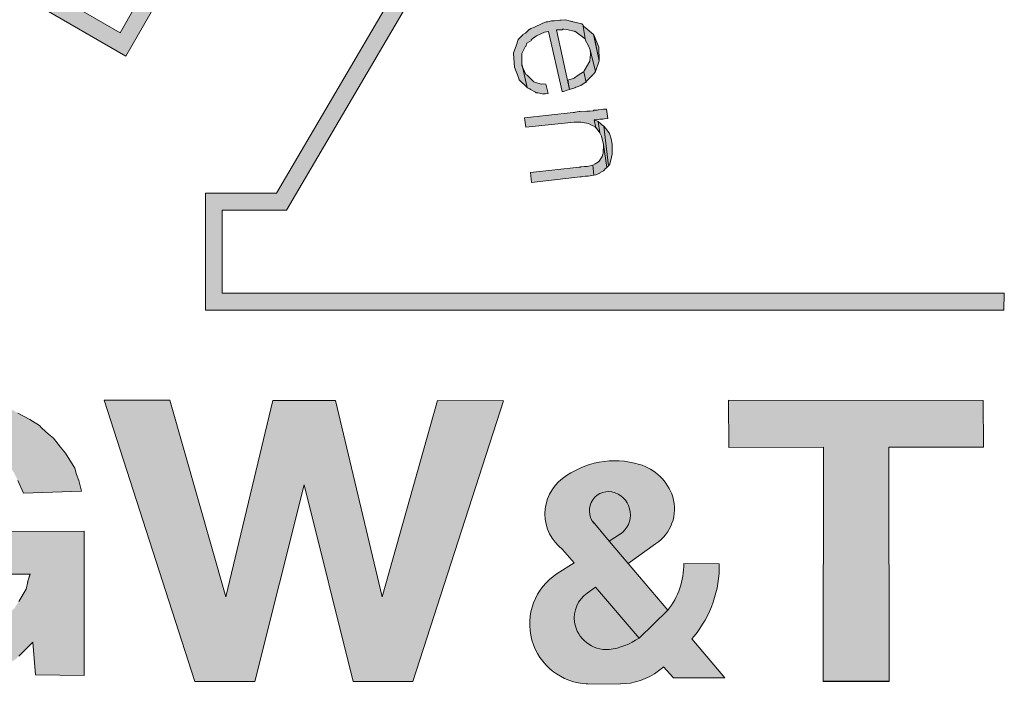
# Model space of a CAD drawing. Header units: millimetres. Extents: x -15 to 226, y -21 to 63.
# Tile 56 of 62: x 199.83 to 202.71, y -16.5 to -14.5. Entities that reach past the tile are written whole.
import ezdxf

# ---------------------------------------------------------------- set-up
doc = ezdxf.new("R2010")
doc.units = ezdxf.units.MM
doc.layers.add('25', color=7, linetype='Continuous')
doc.layers.add('STEMPEL', color=7, linetype='Continuous')

# ---------------------------------------------------------------- blocks, each defined once
blk = doc.blocks.new('2411')
at = {"layer": '25', "true_color": 0xff0d0d}
for points in [[(-24.071, 3.350000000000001), (-24.28100000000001, 3.350000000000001), (-24.28, 3.475000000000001), (-23.91300000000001, 3.476000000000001), (-23.91300000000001, 3.054000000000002), (-24.05600000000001, 3.056000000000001), (-24.06399999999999, 3.152000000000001), (-24.09200000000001, 3.123000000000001), (-24.10499999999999, 3.111000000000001), (-24.11099999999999, 3.103999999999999), (-24.13800000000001, 3.087), (-24.15899999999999, 3.073), (-24.173, 3.068000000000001), (-24.18700000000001, 3.063000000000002), (-24.19900000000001, 3.055), (-24.227, 3.050000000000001), (-24.255, 3.042000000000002), (-24.303, 3.038), (-24.316, 3.037000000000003), (-24.34100000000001, 3.036000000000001), (-24.39099999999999, 3.042999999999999), (-24.411, 3.048000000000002), (-24.43899999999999, 3.055), (-24.45099999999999, 3.062000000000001), (-24.471, 3.067), (-24.48500000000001, 3.074000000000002), (-24.505, 3.086000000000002), (-24.53900000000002, 3.103999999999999), (-24.553, 3.118000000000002), (-24.607, 3.167000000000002), (-24.62, 3.178000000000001), (-24.642, 3.210000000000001), (-24.654, 3.227), (-24.66900000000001, 3.252000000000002), (-24.68100000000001, 3.289999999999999), (-24.68899999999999, 3.309000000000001), (-24.697, 3.334), (-24.703, 3.356999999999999), (-24.71000000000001, 3.388999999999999), (-24.71600000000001, 3.426000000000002), (-24.71600000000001, 3.463000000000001), (-24.71000000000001, 3.5), (-24.703, 3.535), (-24.697, 3.575000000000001), (-24.68200000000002, 3.606000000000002), (-24.67000000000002, 3.640000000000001), (-24.648, 3.673), (-24.636, 3.696000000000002), (-24.62200000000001, 3.716000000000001), (-24.602, 3.734), (-24.553, 3.777000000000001), (-24.54599999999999, 3.785), (-24.52600000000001, 3.797000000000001), (-24.505, 3.809000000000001), (-24.48400000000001, 3.82), (-24.47200000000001, 3.828000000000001), (-24.43800000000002, 3.839), (-24.41, 3.845000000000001), (-24.38499999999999, 3.852), (-24.315, 3.858000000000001), (-24.30199999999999, 3.858000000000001), (-24.261, 3.859), (-24.20699999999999, 3.853000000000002), (-24.17400000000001, 3.844000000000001), (-24.13300000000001, 3.835000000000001), (-24.11699999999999, 3.827000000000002), (-24.107, 3.821000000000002), (-24.072, 3.803000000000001), (-24.04400000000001, 3.785), (-24.03700000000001, 3.777000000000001), (-24.018, 3.760000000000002), (-24.00300000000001, 3.748000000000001), (-23.983, 3.722000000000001), (-23.96799999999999, 3.704000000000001), (-23.941, 3.66), (-23.93600000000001, 3.642000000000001), (-23.929, 3.624000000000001), (-23.92099999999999, 3.593000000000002), (-24.09100000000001, 3.587000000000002), (-24.107, 3.624000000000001), (-24.119, 3.648000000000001), (-24.13900000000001, 3.673), (-24.15299999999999, 3.686000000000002), (-24.16499999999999, 3.698), (-24.20000000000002, 3.716000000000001), (-24.24100000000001, 3.729000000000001), (-24.27600000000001, 3.736000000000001), (-24.30700000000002, 3.735000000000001), (-24.33099999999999, 3.735000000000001), (-24.357, 3.73), (-24.39099999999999, 3.716000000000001), (-24.411, 3.704000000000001), (-24.42400000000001, 3.698), (-24.43899999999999, 3.686000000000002), (-24.45000000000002, 3.673), (-24.458, 3.666), (-24.477, 3.635000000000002), (-24.5, 3.605), (-24.50399999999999, 3.581000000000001), (-24.512, 3.561000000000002), (-24.52000000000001, 3.536000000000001), (-24.52700000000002, 3.512), (-24.52799999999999, 3.494000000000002), (-24.52799999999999, 3.463000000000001), (-24.52600000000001, 3.443000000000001), (-24.52799999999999, 3.420000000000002), (-24.52600000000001, 3.402000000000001), (-24.518, 3.376000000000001), (-24.511, 3.350999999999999), (-24.505, 3.332000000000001), (-24.5, 3.309000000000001), (-24.47900000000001, 3.277000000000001), (-24.45699999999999, 3.246000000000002), (-24.452, 3.241), (-24.43700000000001, 3.228000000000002), (-24.423, 3.216000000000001), (-24.411, 3.210000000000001), (-24.39099999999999, 3.196000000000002), (-24.357, 3.184000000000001), (-24.33099999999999, 3.178000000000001), (-24.30700000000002, 3.178000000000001), (-24.28100000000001, 3.178000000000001), (-24.24199999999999, 3.185000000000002), (-24.214, 3.192), (-24.18700000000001, 3.202999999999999), (-24.15200000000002, 3.223000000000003), (-24.13800000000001, 3.234000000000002), (-24.11699999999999, 3.251000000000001), (-24.10499999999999, 3.271000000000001), (-24.083, 3.307000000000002), (-24.078, 3.327999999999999), (-24.07900000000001, 3.327000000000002)], [(-23.85499999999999, 3.859), (-23.59, 3.037000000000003), (-23.41400000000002, 3.037000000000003), (-23.27000000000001, 3.612), (-23.12700000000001, 3.037000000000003), (-22.952, 3.037000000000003), (-22.68700000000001, 3.857000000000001), (-22.88, 3.858000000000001), (-23.042, 3.284000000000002), (-23.178, 3.858000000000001), (-23.36199999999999, 3.858000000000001), (-23.499, 3.284000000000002), (-23.66300000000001, 3.859)], [(-21.75, 3.038), (-21.56, 3.038), (-21.559, 3.037000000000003), (-21.56, 3.722000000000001), (-21.28300000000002, 3.722000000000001), (-21.28399999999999, 3.858000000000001), (-22.029, 3.859), (-22.02799999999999, 3.721), (-21.751, 3.722000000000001), (-21.75200000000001, 3.037000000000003), (-21.559, 3.037000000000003)]]:
    blk.add_hatch(color=1, dxfattribs=at).paths.add_polyline_path(points)
h = blk.add_hatch(color=1, dxfattribs=at)
edge = h.paths.add_edge_path()
edge.add_line((-22.37790679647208, 3.447366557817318), (-22.345, 3.468))
edge.add_line((-22.345, 3.468), (-22.34567276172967, 3.467414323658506))
edge.add_arc((-22.38418352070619, 3.524241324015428), 0.06864682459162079, 304.1248721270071, 429.7913804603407)
edge.add_arc((-22.37982100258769, 3.536091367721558), 0.05601927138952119, 69.79188611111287, 220.1896305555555)
edge.add_line((-22.4226148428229, 3.499941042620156), (-22.42500000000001, 3.503))
edge.add_line((-22.42500000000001, 3.503), (-22.37790679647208, 3.447366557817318))
edge.add_line((-22.37790679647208, 3.447366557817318), (-22.32204141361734, 3.381370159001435))
edge.add_line((-22.32204141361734, 3.381370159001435), (-22.24199999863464, 3.439000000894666))
edge.add_arc((-22.3091942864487, 3.541546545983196), 0.1226004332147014, 303.2350808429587, 376.7292641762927)
edge.add_arc((-22.33111888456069, 3.53074924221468), 0.1467604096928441, 18.30252467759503, 73.50283578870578)
edge.add_arc((-22.36114679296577, 3.429390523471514), 0.2524735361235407, 73.50075888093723, 127.3603727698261)
edge.add_arc((-22.43533046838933, 3.526558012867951), 0.1302248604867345, 127.3603898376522, 232.6396176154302)
edge.add_line((-22.51435435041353, 3.423050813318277), (-22.47979323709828, 3.383481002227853))
edge.add_line((-22.47979323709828, 3.383481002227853), (-22.52999999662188, 3.352000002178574))
edge.add_arc((-22.43506890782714, 3.204799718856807), 0.1751566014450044, 122.8184166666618, 268.264727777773)
edge.add_line((-22.44037292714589, 3.029723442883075), (-22.44400000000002, 3.029))
edge.add_line((-22.44400000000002, 3.029), (-22.345, 3.030000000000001))
edge.add_line((-22.345, 3.030000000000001), (-22.34567275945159, 3.029723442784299))
edge.add_arc((-22.34566627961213, 3.213417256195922), 0.1836938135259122, 269.9979788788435, 307.7465427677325)
edge.add_arc((-22.62952450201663, 3.580016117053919), 0.6473426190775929, 307.7495127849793, 309.428007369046)
edge.add_line((-22.2183919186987, 3.07999365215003), (-22.19, 3.047000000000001))
edge.add_line((-22.19, 3.047000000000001), (-22.03900000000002, 3.047000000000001))
edge.add_line((-22.03900000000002, 3.047000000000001), (-22.13579445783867, 3.161347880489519))
edge.add_line((-22.13579445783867, 3.161347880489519), (-22.12963819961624, 3.168718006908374))
edge.add_arc((-22.38064940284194, 3.375247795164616), 0.3250556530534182, 320.5527555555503, 361.0133555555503)
edge.add_line((-22.05564458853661, 3.380996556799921), (-22.05600000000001, 3.381))
edge.add_line((-22.05600000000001, 3.381), (-22.15899999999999, 3.382000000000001))
edge.add_line((-22.15899999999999, 3.382000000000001), (-22.15923334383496, 3.381983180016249))
edge.add_arc((-22.38099577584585, 3.381642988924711), 0.2217626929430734, -38.091811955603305, 0.08789359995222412, ccw=False)
edge.add_line((-22.2064633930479, 3.244832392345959), (-22.29046949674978, 3.163753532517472))
edge.add_line((-22.29046949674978, 3.163753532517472), (-22.41817316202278, 3.312155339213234))
edge.add_line((-22.41817316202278, 3.312155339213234), (-22.44200000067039, 3.294999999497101))
edge.add_arc((-22.3922199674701, 3.222955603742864), 0.087569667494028, 124.6430497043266, 188.4279635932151)
edge.add_arc((-22.38554613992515, 3.224364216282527), 0.09437879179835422, 188.6800531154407, 274.450519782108)
edge.add_arc((-22.39947193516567, 3.317692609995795), 0.1886233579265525, 276.4684024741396, 305.3018583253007)
edge.add_line((-22.29046949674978, 3.163753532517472), (-22.2064633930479, 3.244832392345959))
edge.add_line((-22.2064633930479, 3.244832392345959), (-22.32204141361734, 3.381370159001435))
edge.add_line((-22.32204141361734, 3.381370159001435), (-22.37790679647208, 3.447366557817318))
at = {"layer": 'STEMPEL', "true_color": 0xff0d0d}
blk.add_hatch(color=1, dxfattribs=at).paths.add_polyline_path([(-23.50999999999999, 4.172000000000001), (-21.22200000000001, 4.172000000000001), (-21.22300000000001, 4.122000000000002), (-23.559, 4.122000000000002), (-23.559, 4.464), (-23.351, 4.464), (-23.00999999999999, 5.046000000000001), (-23.68800000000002, 5.045000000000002), (-23.792, 4.865), (-24.517, 5.284000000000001), (-24.40800000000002, 5.473000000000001), (-24.744, 6.053000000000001), (-25.083, 5.464), (-24.97900000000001, 5.284000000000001), (-25.70400000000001, 4.865), (-25.81, 5.045000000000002), (-26.48599999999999, 5.045000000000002), (-26.14400000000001, 4.464), (-25.935, 4.463000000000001), (-25.93600000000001, 2.970000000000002), (-25.98500000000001, 2.971), (-25.98599999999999, 4.415000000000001), (-26.173, 4.416), (-26.57500000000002, 5.095000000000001), (-25.78100000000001, 5.095000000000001), (-25.68600000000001, 4.933000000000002), (-25.048, 5.302000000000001), (-25.14000000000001, 5.464), (-24.745, 6.151000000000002), (-24.351, 5.471), (-24.44800000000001, 5.302000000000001), (-23.80799999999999, 4.933000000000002), (-23.71600000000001, 5.095000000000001), (-22.922, 5.096), (-23.322, 4.415000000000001), (-23.50999999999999, 4.415000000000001)])
at = {"layer": 'STEMPEL'}
for points in [[(-22.65800000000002, 4.873000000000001), (-22.655, 4.833), (-22.643, 4.803000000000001), (-22.64099999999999, 4.796000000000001), (-22.61799999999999, 4.773000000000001), (-22.63300000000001, 4.842000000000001), (-22.63300000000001, 4.845000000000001), (-22.63300000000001, 4.868), (-22.63300000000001, 4.873000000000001), (-22.62299999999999, 4.894), (-22.62200000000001, 4.893000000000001), (-22.619, 4.903), (-22.60499999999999, 4.911000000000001), (-22.60599999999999, 4.913), (-22.59999999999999, 4.918000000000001), (-22.59, 4.924000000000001), (-22.56700000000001, 4.935), (-22.55500000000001, 4.937000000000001), (-22.51500000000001, 4.762), (-22.511, 4.762), (-22.501, 4.765000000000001), (-22.494, 4.767000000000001), (-22.53200000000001, 4.942), (-22.51400000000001, 4.942), (-22.51400000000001, 4.944000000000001), (-22.50999999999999, 4.944000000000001), (-22.49799999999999, 4.942), (-22.48099999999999, 4.938000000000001), (-22.47900000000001, 4.937000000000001), (-22.47800000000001, 4.938000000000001), (-22.44800000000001, 4.916), (-22.44800000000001, 4.915000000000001), (-22.447, 4.911000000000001), (-22.45500000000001, 4.957000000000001), (-22.45599999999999, 4.957000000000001), (-22.458, 4.959000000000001), (-22.483, 4.965000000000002), (-22.48500000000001, 4.966000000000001), (-22.48699999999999, 4.966000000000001), (-22.506, 4.971), (-22.518, 4.970000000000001), (-22.52199999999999, 4.970000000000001), (-22.53800000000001, 4.968000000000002), (-22.54599999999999, 4.968000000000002), (-22.55700000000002, 4.965000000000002), (-22.56200000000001, 4.965000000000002), (-22.57400000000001, 4.960000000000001), (-22.596, 4.950000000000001), (-22.607, 4.946000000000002), (-22.61099999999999, 4.943000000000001), (-22.61199999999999, 4.943000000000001), (-22.62299999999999, 4.932), (-22.63, 4.928000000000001), (-22.63, 4.927000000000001), (-22.643, 4.915000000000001), (-22.64400000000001, 4.914000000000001), (-22.64699999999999, 4.905000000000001), (-22.64699999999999, 4.903), (-22.65800000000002, 4.875000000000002)], [(-22.65800000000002, 4.873000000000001), (-22.655, 4.833), (-22.643, 4.803000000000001), (-22.64099999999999, 4.796000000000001), (-22.61799999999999, 4.773000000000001), (-22.63300000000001, 4.842000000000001), (-22.63300000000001, 4.845000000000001), (-22.63300000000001, 4.868), (-22.63300000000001, 4.873000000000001), (-22.62299999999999, 4.894), (-22.62200000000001, 4.893000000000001), (-22.619, 4.903), (-22.60499999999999, 4.911000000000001), (-22.60599999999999, 4.913), (-22.59999999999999, 4.918000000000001), (-22.59, 4.924000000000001), (-22.56700000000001, 4.935), (-22.55500000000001, 4.937000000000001), (-22.51500000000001, 4.762), (-22.511, 4.762), (-22.501, 4.765000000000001), (-22.494, 4.767000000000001), (-22.53200000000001, 4.942), (-22.51400000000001, 4.942), (-22.51400000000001, 4.944000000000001), (-22.50999999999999, 4.944000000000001), (-22.49799999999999, 4.942), (-22.48099999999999, 4.938000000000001), (-22.47900000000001, 4.937000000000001), (-22.47800000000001, 4.938000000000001), (-22.44800000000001, 4.916), (-22.44800000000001, 4.915000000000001), (-22.447, 4.911000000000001), (-22.45500000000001, 4.957000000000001), (-22.45599999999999, 4.957000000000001), (-22.458, 4.959000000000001), (-22.483, 4.965000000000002), (-22.48500000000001, 4.966000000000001), (-22.48699999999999, 4.966000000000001), (-22.506, 4.971), (-22.518, 4.970000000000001), (-22.52199999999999, 4.970000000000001), (-22.53800000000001, 4.968000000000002), (-22.54599999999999, 4.968000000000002), (-22.55700000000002, 4.965000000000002), (-22.56200000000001, 4.965000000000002), (-22.57400000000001, 4.960000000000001), (-22.596, 4.950000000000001), (-22.607, 4.946000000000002), (-22.61099999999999, 4.943000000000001), (-22.61199999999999, 4.943000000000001), (-22.62299999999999, 4.932), (-22.63, 4.928000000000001), (-22.63, 4.927000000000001), (-22.643, 4.915000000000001), (-22.64400000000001, 4.914000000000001), (-22.64699999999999, 4.905000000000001), (-22.64699999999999, 4.903), (-22.65800000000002, 4.875000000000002)], [(-22.452, 4.952000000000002), (-22.45500000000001, 4.957000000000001), (-22.447, 4.911000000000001), (-22.43800000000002, 4.895000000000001), (-22.43299999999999, 4.883000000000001), (-22.41800000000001, 4.82), (-22.40700000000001, 4.851000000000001), (-22.42400000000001, 4.928000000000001), (-22.44800000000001, 4.949000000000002)], [(-22.452, 4.952000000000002), (-22.45500000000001, 4.957000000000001), (-22.447, 4.911000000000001), (-22.43800000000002, 4.895000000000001), (-22.43299999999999, 4.883000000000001), (-22.41800000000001, 4.82), (-22.40700000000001, 4.851000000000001), (-22.42400000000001, 4.928000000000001), (-22.44800000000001, 4.949000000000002)], [(-22.423, 4.927000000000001), (-22.40700000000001, 4.851000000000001), (-22.40800000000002, 4.891)], [(-22.423, 4.927000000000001), (-22.40700000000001, 4.851000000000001), (-22.40800000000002, 4.891)], [(-22.45099999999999, 4.822000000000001), (-22.452, 4.819000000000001), (-22.44499999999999, 4.788), (-22.44499999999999, 4.791), (-22.42500000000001, 4.811000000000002), (-22.42500000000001, 4.812000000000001), (-22.423, 4.813000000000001), (-22.42000000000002, 4.817), (-22.41800000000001, 4.82), (-22.43299999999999, 4.883000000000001), (-22.43200000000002, 4.873000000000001), (-22.43299999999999, 4.858000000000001), (-22.434, 4.854000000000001), (-22.434, 4.850000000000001)], [(-22.45099999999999, 4.822000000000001), (-22.452, 4.819000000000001), (-22.44499999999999, 4.788), (-22.44499999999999, 4.791), (-22.42500000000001, 4.811000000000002), (-22.42500000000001, 4.812000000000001), (-22.423, 4.813000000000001), (-22.42000000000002, 4.817), (-22.41800000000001, 4.82), (-22.43299999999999, 4.883000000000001), (-22.43200000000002, 4.873000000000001), (-22.43299999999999, 4.858000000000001), (-22.434, 4.854000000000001), (-22.434, 4.850000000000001)], [(-22.63300000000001, 4.838000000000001), (-22.63300000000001, 4.842000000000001), (-22.61799999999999, 4.773000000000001), (-22.61699999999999, 4.772), (-22.61099999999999, 4.769), (-22.61000000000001, 4.769), (-22.608, 4.767000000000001), (-22.59299999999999, 4.760000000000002), (-22.59100000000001, 4.758000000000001), (-22.58500000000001, 4.758000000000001), (-22.56999999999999, 4.754000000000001), (-22.56999999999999, 4.755000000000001), (-22.56399999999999, 4.755000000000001), (-22.55600000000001, 4.756), (-22.56300000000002, 4.783000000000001), (-22.56999999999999, 4.784000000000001), (-22.57500000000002, 4.783000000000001), (-22.57599999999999, 4.783000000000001), (-22.59299999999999, 4.788), (-22.59800000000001, 4.790000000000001), (-22.59999999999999, 4.792000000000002), (-22.61799999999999, 4.809000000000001), (-22.62200000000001, 4.811000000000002)], [(-22.63300000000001, 4.838000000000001), (-22.63300000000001, 4.842000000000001), (-22.61799999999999, 4.773000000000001), (-22.61699999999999, 4.772), (-22.61099999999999, 4.769), (-22.61000000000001, 4.769), (-22.608, 4.767000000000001), (-22.59299999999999, 4.760000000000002), (-22.59100000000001, 4.758000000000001), (-22.58500000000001, 4.758000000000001), (-22.56999999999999, 4.754000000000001), (-22.56999999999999, 4.755000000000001), (-22.56399999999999, 4.755000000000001), (-22.55600000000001, 4.756), (-22.56300000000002, 4.783000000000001), (-22.56999999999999, 4.784000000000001), (-22.57500000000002, 4.783000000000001), (-22.57599999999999, 4.783000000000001), (-22.59299999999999, 4.788), (-22.59800000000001, 4.790000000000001), (-22.59999999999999, 4.792000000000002), (-22.61799999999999, 4.809000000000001), (-22.62200000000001, 4.811000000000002)], [(-22.483, 4.800000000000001), (-22.499, 4.795000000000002), (-22.494, 4.767000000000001), (-22.47800000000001, 4.772), (-22.47499999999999, 4.774000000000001), (-22.47399999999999, 4.774000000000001), (-22.46100000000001, 4.779000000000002), (-22.44800000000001, 4.788), (-22.44499999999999, 4.788), (-22.452, 4.819000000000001), (-22.453, 4.819000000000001), (-22.46799999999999, 4.809000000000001), (-22.47900000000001, 4.802000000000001), (-22.47999999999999, 4.801)], [(-22.483, 4.800000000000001), (-22.499, 4.795000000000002), (-22.494, 4.767000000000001), (-22.47800000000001, 4.772), (-22.47499999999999, 4.774000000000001), (-22.47399999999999, 4.774000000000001), (-22.46100000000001, 4.779000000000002), (-22.44800000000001, 4.788), (-22.44499999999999, 4.788), (-22.452, 4.819000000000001), (-22.453, 4.819000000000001), (-22.46799999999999, 4.809000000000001), (-22.47900000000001, 4.802000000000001), (-22.47999999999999, 4.801)], [(-22.483, 4.700000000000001), (-22.625, 4.685), (-22.62200000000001, 4.657), (-22.47999999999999, 4.672000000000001), (-22.476, 4.672000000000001), (-22.47300000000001, 4.672000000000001), (-22.46199999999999, 4.672000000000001), (-22.46100000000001, 4.672000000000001), (-22.45599999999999, 4.671000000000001), (-22.43800000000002, 4.668000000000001), (-22.43100000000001, 4.664000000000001), (-22.41900000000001, 4.658000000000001), (-22.417, 4.655000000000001), (-22.422, 4.679), (-22.42099999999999, 4.679), (-22.41, 4.680000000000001), (-22.405, 4.681000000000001), (-22.39600000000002, 4.681000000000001), (-22.39099999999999, 4.682), (-22.38200000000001, 4.683000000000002), (-22.386, 4.710000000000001), (-22.39400000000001, 4.710000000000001), (-22.399, 4.709000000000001), (-22.40899999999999, 4.708), (-22.41, 4.708), (-22.41300000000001, 4.707000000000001), (-22.423, 4.707000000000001), (-22.42400000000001, 4.706000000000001), (-22.42400000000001, 4.705), (-22.434, 4.704000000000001), (-22.44300000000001, 4.704000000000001), (-22.458, 4.702000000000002), (-22.46299999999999, 4.703000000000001), (-22.46600000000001, 4.703000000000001), (-22.477, 4.701000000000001), (-22.47900000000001, 4.700000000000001)], [(-22.483, 4.700000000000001), (-22.625, 4.685), (-22.62200000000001, 4.657), (-22.47999999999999, 4.672000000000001), (-22.476, 4.672000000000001), (-22.47300000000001, 4.672000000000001), (-22.46199999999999, 4.672000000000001), (-22.46100000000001, 4.672000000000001), (-22.45599999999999, 4.671000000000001), (-22.43800000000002, 4.668000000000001), (-22.43100000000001, 4.664000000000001), (-22.41900000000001, 4.658000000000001), (-22.417, 4.655000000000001), (-22.422, 4.679), (-22.42099999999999, 4.679), (-22.41, 4.680000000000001), (-22.405, 4.681000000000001), (-22.39600000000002, 4.681000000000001), (-22.39099999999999, 4.682), (-22.38200000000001, 4.683000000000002), (-22.386, 4.710000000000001), (-22.39400000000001, 4.710000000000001), (-22.399, 4.709000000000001), (-22.40899999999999, 4.708), (-22.41, 4.708), (-22.41300000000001, 4.707000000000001), (-22.423, 4.707000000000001), (-22.42400000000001, 4.706000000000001), (-22.42400000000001, 4.705), (-22.434, 4.704000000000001), (-22.44300000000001, 4.704000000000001), (-22.458, 4.702000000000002), (-22.46299999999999, 4.703000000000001), (-22.46600000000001, 4.703000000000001), (-22.477, 4.701000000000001), (-22.47900000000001, 4.700000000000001)], [(-22.42099999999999, 4.679), (-22.422, 4.679), (-22.417, 4.655000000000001), (-22.416, 4.655000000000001), (-22.405, 4.641), (-22.41, 4.674000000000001)], [(-22.42099999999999, 4.679), (-22.422, 4.679), (-22.417, 4.655000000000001), (-22.416, 4.655000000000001), (-22.405, 4.641), (-22.41, 4.674000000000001)], [(-22.40800000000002, 4.672000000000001), (-22.41, 4.674000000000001), (-22.405, 4.641), (-22.40200000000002, 4.635000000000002), (-22.40000000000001, 4.631), (-22.39400000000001, 4.607000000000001), (-22.38499999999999, 4.539000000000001), (-22.38, 4.544), (-22.393, 4.66), (-22.40000000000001, 4.665000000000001), (-22.40299999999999, 4.668000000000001), (-22.405, 4.670000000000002)], [(-22.40800000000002, 4.672000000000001), (-22.41, 4.674000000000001), (-22.405, 4.641), (-22.40200000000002, 4.635000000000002), (-22.40000000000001, 4.631), (-22.39400000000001, 4.607000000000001), (-22.38499999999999, 4.539000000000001), (-22.38, 4.544), (-22.393, 4.66), (-22.40000000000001, 4.665000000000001), (-22.40299999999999, 4.668000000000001), (-22.405, 4.670000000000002)], [(-22.38800000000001, 4.653), (-22.393, 4.66), (-22.38, 4.544), (-22.376, 4.549000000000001), (-22.37100000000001, 4.57), (-22.369, 4.578000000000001), (-22.369, 4.608000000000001), (-22.37200000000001, 4.623000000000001), (-22.37700000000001, 4.639000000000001)], [(-22.38800000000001, 4.653), (-22.393, 4.66), (-22.38, 4.544), (-22.376, 4.549000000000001), (-22.37100000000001, 4.57), (-22.369, 4.578000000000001), (-22.369, 4.608000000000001), (-22.37200000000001, 4.623000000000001), (-22.37700000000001, 4.639000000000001)], [(-22.42600000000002, 4.546000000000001), (-22.423, 4.517000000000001), (-22.417, 4.518000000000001), (-22.405, 4.523000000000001), (-22.404, 4.525), (-22.39400000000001, 4.530000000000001), (-22.39099999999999, 4.533000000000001), (-22.39000000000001, 4.535), (-22.38499999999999, 4.539000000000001), (-22.39400000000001, 4.607000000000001), (-22.39500000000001, 4.58), (-22.39600000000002, 4.578000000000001), (-22.398, 4.572000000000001), (-22.40700000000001, 4.558000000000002), (-22.40800000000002, 4.557), (-22.40899999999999, 4.556000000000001), (-22.41900000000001, 4.550000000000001)], [(-22.42600000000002, 4.546000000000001), (-22.423, 4.517000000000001), (-22.417, 4.518000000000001), (-22.405, 4.523000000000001), (-22.404, 4.525), (-22.39400000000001, 4.530000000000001), (-22.39099999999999, 4.533000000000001), (-22.39000000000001, 4.535), (-22.38499999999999, 4.539000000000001), (-22.39400000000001, 4.607000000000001), (-22.39500000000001, 4.58), (-22.39600000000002, 4.578000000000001), (-22.398, 4.572000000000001), (-22.40700000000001, 4.558000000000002), (-22.40800000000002, 4.557), (-22.40899999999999, 4.556000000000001), (-22.41900000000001, 4.550000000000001)], [(-22.46600000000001, 4.540000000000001), (-22.608, 4.525), (-22.60499999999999, 4.496), (-22.46299999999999, 4.512), (-22.459, 4.512), (-22.45599999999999, 4.513000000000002), (-22.447, 4.514000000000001), (-22.44400000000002, 4.514000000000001), (-22.43899999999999, 4.514000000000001), (-22.423, 4.517000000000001), (-22.42600000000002, 4.546000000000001), (-22.44200000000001, 4.542000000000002), (-22.44800000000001, 4.542000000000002), (-22.45000000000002, 4.542000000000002), (-22.46100000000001, 4.541), (-22.46199999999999, 4.540000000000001)], [(-22.46600000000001, 4.540000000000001), (-22.608, 4.525), (-22.60499999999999, 4.496), (-22.46299999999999, 4.512), (-22.459, 4.512), (-22.45599999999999, 4.513000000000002), (-22.447, 4.514000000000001), (-22.44400000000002, 4.514000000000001), (-22.43899999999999, 4.514000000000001), (-22.423, 4.517000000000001), (-22.42600000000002, 4.546000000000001), (-22.44200000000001, 4.542000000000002), (-22.44800000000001, 4.542000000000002), (-22.45000000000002, 4.542000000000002), (-22.46100000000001, 4.541), (-22.46199999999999, 4.540000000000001)]]:
    blk.add_hatch(color=1, dxfattribs=at).paths.add_polyline_path(points)
at = {"layer": '25', "color": 1, "linetype": 'Continuous', "lineweight": 0, "true_color": 0xff0d0d, "flags": 128}
for points in [[(-24.071, 3.350000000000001), (-24.28100000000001, 3.350000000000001)], [(-24.28, 3.475000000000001), (-23.91300000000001, 3.476000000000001), (-23.91300000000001, 3.054000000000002), (-24.05600000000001, 3.056000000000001), (-24.06399999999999, 3.152000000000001), (-24.09200000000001, 3.123000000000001), (-24.10499999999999, 3.111000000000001)], [(-24.107, 3.821000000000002), (-24.072, 3.803000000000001), (-24.04400000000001, 3.785), (-24.03700000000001, 3.777000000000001), (-24.018, 3.760000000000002), (-24.00300000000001, 3.748000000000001), (-23.983, 3.722000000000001), (-23.96799999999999, 3.704000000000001), (-23.941, 3.66), (-23.93600000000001, 3.642000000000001), (-23.929, 3.624000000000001), (-23.92099999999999, 3.593000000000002), (-23.92099999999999, 3.593000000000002), (-24.09100000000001, 3.587000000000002), (-24.09100000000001, 3.587000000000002), (-24.107, 3.624000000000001)], [(-24.10499999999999, 3.271000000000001), (-24.083, 3.307000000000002), (-24.078, 3.327999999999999), (-24.078, 3.327999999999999), (-24.07900000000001, 3.327000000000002), (-24.071, 3.350000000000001)], [(-23.85499999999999, 3.859), (-23.59, 3.037000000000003), (-23.41400000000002, 3.037000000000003), (-23.27000000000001, 3.612), (-23.12700000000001, 3.037000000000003), (-22.952, 3.037000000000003), (-22.68700000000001, 3.857000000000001), (-22.88, 3.858000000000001), (-23.042, 3.284000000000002), (-23.178, 3.858000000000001), (-23.36199999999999, 3.858000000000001), (-23.499, 3.284000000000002), (-23.66300000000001, 3.859), (-23.85499999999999, 3.859)], [(-21.75, 3.038), (-21.56, 3.038), (-21.559, 3.037000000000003), (-21.56, 3.722000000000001), (-21.28300000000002, 3.722000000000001), (-21.28399999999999, 3.858000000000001), (-22.029, 3.859), (-22.02799999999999, 3.721), (-21.751, 3.722000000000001), (-21.75200000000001, 3.037000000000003), (-21.559, 3.037000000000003), (-21.75, 3.038)]]:
    blk.add_lwpolyline(points, dxfattribs=at)
blk.add_lwpolyline([(-22.37790679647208, 3.447366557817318), (-22.37790679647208, 3.447366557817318), (-22.345, 3.468), (-22.34567276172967, 3.467414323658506, 0.6108009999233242), (-22.36047020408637, 3.588662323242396, 0.7700879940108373), (-22.4226148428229, 3.499941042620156), (-22.42500000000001, 3.503), (-22.37790679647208, 3.447366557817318), (-22.32204141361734, 3.381370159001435), (-22.24199999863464, 3.439000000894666, 0.3321429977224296), (-22.19178284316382, 3.576837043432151, 0.2456249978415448), (-22.28944364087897, 3.671468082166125, 0.2394309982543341), (-22.51435436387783, 3.630065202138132, 0.494660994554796), (-22.51435435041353, 3.423050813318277), (-22.47979323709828, 3.383481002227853), (-22.47979323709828, 3.383481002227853), (-22.52999999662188, 3.352000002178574, 0.7362289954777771), (-22.44037292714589, 3.029723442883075), (-22.44400000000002, 3.029), (-22.345, 3.030000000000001), (-22.34567275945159, 3.029723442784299, 0.1662149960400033), (-22.23321451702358, 3.068165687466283, 0.007323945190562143), (-22.2183919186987, 3.07999365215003), (-22.19, 3.047000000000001), (-22.03900000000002, 3.047000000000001), (-22.03900000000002, 3.047000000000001), (-22.13579445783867, 3.161347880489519), (-22.12963819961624, 3.168718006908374, 0.1783999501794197), (-22.05564458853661, 3.380996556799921), (-22.05600000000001, 3.381), (-22.15899999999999, 3.382000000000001), (-22.15923334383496, 3.381983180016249, -0.168148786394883), (-22.2064633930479, 3.244832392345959), (-22.29046949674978, 3.163753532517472), (-22.41817316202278, 3.312155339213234), (-22.41817316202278, 3.312155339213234), (-22.44200000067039, 3.294999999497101, 0.2857300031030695), (-22.47884396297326, 3.210120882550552, 0.3927540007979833), (-22.37822252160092, 3.130270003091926, 0.126477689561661), (-22.29046949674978, 3.163753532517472), (-22.29046949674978, 3.163753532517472), (-22.2064633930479, 3.244832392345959), (-22.2064633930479, 3.244832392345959), (-22.32204141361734, 3.381370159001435), (-22.37790679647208, 3.447366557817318)], format="xyb", dxfattribs=at)
at = {"layer": '25', "color": 1, "linetype": 'Continuous', "lineweight": 0, "flags": 128}
blk.add_lwpolyline([(-22.37790679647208, 3.447366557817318), (-22.37790679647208, 3.447366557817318)], dxfattribs=at)
at = {"layer": 'STEMPEL', "color": 1, "linetype": 'Continuous', "lineweight": 13, "true_color": 0xff0d0d, "flags": 128}
for points in [[(-23.50999999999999, 4.172000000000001), (-21.22200000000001, 4.172000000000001), (-21.22300000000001, 4.122000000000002), (-23.559, 4.122000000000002), (-23.559, 4.464), (-23.351, 4.464), (-23.00999999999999, 5.046000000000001), (-23.68800000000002, 5.045000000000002), (-23.792, 4.865), (-24.517, 5.284000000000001)], [(-24.44800000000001, 5.302000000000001), (-23.80799999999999, 4.933000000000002), (-23.71600000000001, 5.095000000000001), (-22.922, 5.096), (-23.322, 4.415000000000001), (-23.50999999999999, 4.415000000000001), (-23.50999999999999, 4.172000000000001)]]:
    blk.add_lwpolyline(points, dxfattribs=at)
at = {"layer": 'STEMPEL', "color": 1, "linetype": 'Continuous', "lineweight": 13, "flags": 128}
for points in [[(-22.65800000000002, 4.873000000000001), (-22.655, 4.833), (-22.643, 4.803000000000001), (-22.64099999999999, 4.796000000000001), (-22.61799999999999, 4.773000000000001), (-22.63300000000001, 4.842000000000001), (-22.63300000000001, 4.845000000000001), (-22.63300000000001, 4.845000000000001), (-22.63300000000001, 4.868), (-22.63300000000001, 4.873000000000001), (-22.63300000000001, 4.873000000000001), (-22.62299999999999, 4.894), (-22.62200000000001, 4.893000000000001), (-22.619, 4.903), (-22.60499999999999, 4.911000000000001), (-22.60599999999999, 4.913), (-22.59999999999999, 4.918000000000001), (-22.59, 4.924000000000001), (-22.56700000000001, 4.935), (-22.55500000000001, 4.937000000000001), (-22.51500000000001, 4.762), (-22.511, 4.762), (-22.501, 4.765000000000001), (-22.494, 4.767000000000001), (-22.53200000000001, 4.942), (-22.51400000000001, 4.942), (-22.51400000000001, 4.944000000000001), (-22.50999999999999, 4.944000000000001), (-22.49799999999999, 4.942), (-22.48099999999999, 4.938000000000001), (-22.47900000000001, 4.937000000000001), (-22.47800000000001, 4.938000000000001), (-22.44800000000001, 4.916), (-22.44800000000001, 4.915000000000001), (-22.447, 4.911000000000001), (-22.45500000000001, 4.957000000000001), (-22.45599999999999, 4.957000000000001), (-22.458, 4.959000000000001), (-22.483, 4.965000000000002), (-22.48500000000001, 4.966000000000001), (-22.48699999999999, 4.966000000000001), (-22.506, 4.971), (-22.518, 4.970000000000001), (-22.518, 4.970000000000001), (-22.52199999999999, 4.970000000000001), (-22.53800000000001, 4.968000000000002), (-22.54599999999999, 4.968000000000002), (-22.55700000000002, 4.965000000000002), (-22.56200000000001, 4.965000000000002), (-22.57400000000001, 4.960000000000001), (-22.596, 4.950000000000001), (-22.607, 4.946000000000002), (-22.61099999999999, 4.943000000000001), (-22.61199999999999, 4.943000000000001), (-22.62299999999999, 4.932), (-22.63, 4.928000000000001), (-22.63, 4.927000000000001), (-22.643, 4.915000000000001), (-22.643, 4.915000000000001), (-22.64400000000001, 4.914000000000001), (-22.64699999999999, 4.905000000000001), (-22.64699999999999, 4.903), (-22.65800000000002, 4.875000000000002), (-22.65800000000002, 4.873000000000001)], [(-22.65800000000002, 4.873000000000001), (-22.655, 4.833), (-22.643, 4.803000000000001), (-22.64099999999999, 4.796000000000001), (-22.61799999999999, 4.773000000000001), (-22.63300000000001, 4.842000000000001), (-22.63300000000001, 4.845000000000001), (-22.63300000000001, 4.845000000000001), (-22.63300000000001, 4.868), (-22.63300000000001, 4.873000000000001), (-22.63300000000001, 4.873000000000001), (-22.62299999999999, 4.894), (-22.62200000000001, 4.893000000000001), (-22.619, 4.903), (-22.60499999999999, 4.911000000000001), (-22.60599999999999, 4.913), (-22.59999999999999, 4.918000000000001), (-22.59, 4.924000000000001), (-22.56700000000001, 4.935), (-22.55500000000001, 4.937000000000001), (-22.51500000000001, 4.762), (-22.511, 4.762), (-22.501, 4.765000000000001), (-22.494, 4.767000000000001), (-22.53200000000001, 4.942), (-22.51400000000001, 4.942), (-22.51400000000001, 4.944000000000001), (-22.50999999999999, 4.944000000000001), (-22.49799999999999, 4.942), (-22.48099999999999, 4.938000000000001), (-22.47900000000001, 4.937000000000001), (-22.47800000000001, 4.938000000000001), (-22.44800000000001, 4.916), (-22.44800000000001, 4.915000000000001), (-22.447, 4.911000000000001), (-22.45500000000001, 4.957000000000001), (-22.45599999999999, 4.957000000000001), (-22.458, 4.959000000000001), (-22.483, 4.965000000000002), (-22.48500000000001, 4.966000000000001), (-22.48699999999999, 4.966000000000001), (-22.506, 4.971), (-22.518, 4.970000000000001), (-22.518, 4.970000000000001), (-22.52199999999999, 4.970000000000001), (-22.53800000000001, 4.968000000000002), (-22.54599999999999, 4.968000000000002), (-22.55700000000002, 4.965000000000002), (-22.56200000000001, 4.965000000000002), (-22.57400000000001, 4.960000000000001), (-22.596, 4.950000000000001), (-22.607, 4.946000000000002), (-22.61099999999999, 4.943000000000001), (-22.61199999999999, 4.943000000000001), (-22.62299999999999, 4.932), (-22.63, 4.928000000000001), (-22.63, 4.927000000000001), (-22.643, 4.915000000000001), (-22.643, 4.915000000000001), (-22.64400000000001, 4.914000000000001), (-22.64699999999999, 4.905000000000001), (-22.64699999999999, 4.903), (-22.65800000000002, 4.875000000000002), (-22.65800000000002, 4.873000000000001)], [(-22.452, 4.952000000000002), (-22.45500000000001, 4.957000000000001), (-22.447, 4.911000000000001), (-22.43800000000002, 4.895000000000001), (-22.43800000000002, 4.895000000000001), (-22.43299999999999, 4.883000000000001), (-22.41800000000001, 4.82), (-22.40700000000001, 4.851000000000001), (-22.42400000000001, 4.928000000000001), (-22.44800000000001, 4.949000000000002), (-22.452, 4.952000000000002)], [(-22.452, 4.952000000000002), (-22.45500000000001, 4.957000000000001), (-22.447, 4.911000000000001), (-22.43800000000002, 4.895000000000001), (-22.43800000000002, 4.895000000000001), (-22.43299999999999, 4.883000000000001), (-22.41800000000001, 4.82), (-22.40700000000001, 4.851000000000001), (-22.42400000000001, 4.928000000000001), (-22.44800000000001, 4.949000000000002), (-22.452, 4.952000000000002)], [(-22.423, 4.927000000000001), (-22.423, 4.927000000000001), (-22.40700000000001, 4.851000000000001), (-22.40700000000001, 4.851000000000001), (-22.40800000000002, 4.891), (-22.40800000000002, 4.891), (-22.423, 4.927000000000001)], [(-22.423, 4.927000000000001), (-22.423, 4.927000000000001), (-22.40700000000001, 4.851000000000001), (-22.40700000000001, 4.851000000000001), (-22.40800000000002, 4.891), (-22.40800000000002, 4.891), (-22.423, 4.927000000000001)], [(-22.45099999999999, 4.822000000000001), (-22.452, 4.819000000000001), (-22.44499999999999, 4.788), (-22.44499999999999, 4.791), (-22.42500000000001, 4.811000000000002), (-22.42500000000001, 4.812000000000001), (-22.423, 4.813000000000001), (-22.42000000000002, 4.817), (-22.41800000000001, 4.82), (-22.43299999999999, 4.883000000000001), (-22.43200000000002, 4.873000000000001), (-22.43299999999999, 4.858000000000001), (-22.434, 4.854000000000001), (-22.434, 4.850000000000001), (-22.45099999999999, 4.822000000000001)], [(-22.45099999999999, 4.822000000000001), (-22.452, 4.819000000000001), (-22.44499999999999, 4.788), (-22.44499999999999, 4.791), (-22.42500000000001, 4.811000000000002), (-22.42500000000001, 4.812000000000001), (-22.423, 4.813000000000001), (-22.42000000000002, 4.817), (-22.41800000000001, 4.82), (-22.43299999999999, 4.883000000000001), (-22.43200000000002, 4.873000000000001), (-22.43299999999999, 4.858000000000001), (-22.434, 4.854000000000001), (-22.434, 4.850000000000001), (-22.45099999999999, 4.822000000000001)], [(-22.63300000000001, 4.838000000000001), (-22.63300000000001, 4.842000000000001), (-22.61799999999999, 4.773000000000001), (-22.61699999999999, 4.772), (-22.61099999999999, 4.769), (-22.61000000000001, 4.769), (-22.608, 4.767000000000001), (-22.59299999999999, 4.760000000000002), (-22.59100000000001, 4.758000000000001), (-22.58500000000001, 4.758000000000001), (-22.56999999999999, 4.754000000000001), (-22.56999999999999, 4.755000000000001), (-22.56399999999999, 4.755000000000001), (-22.55600000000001, 4.756), (-22.56300000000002, 4.783000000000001), (-22.56999999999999, 4.784000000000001), (-22.57500000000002, 4.783000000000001), (-22.57599999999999, 4.783000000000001), (-22.59299999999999, 4.788), (-22.59800000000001, 4.790000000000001), (-22.59999999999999, 4.792000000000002), (-22.61799999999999, 4.809000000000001), (-22.61799999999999, 4.809000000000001), (-22.62200000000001, 4.811000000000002), (-22.63300000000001, 4.838000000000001)], [(-22.63300000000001, 4.838000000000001), (-22.63300000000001, 4.842000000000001), (-22.61799999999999, 4.773000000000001), (-22.61699999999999, 4.772), (-22.61099999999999, 4.769), (-22.61000000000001, 4.769), (-22.608, 4.767000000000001), (-22.59299999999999, 4.760000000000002), (-22.59100000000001, 4.758000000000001), (-22.58500000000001, 4.758000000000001), (-22.56999999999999, 4.754000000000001), (-22.56999999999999, 4.755000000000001), (-22.56399999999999, 4.755000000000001), (-22.55600000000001, 4.756), (-22.56300000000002, 4.783000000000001), (-22.56999999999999, 4.784000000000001), (-22.57500000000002, 4.783000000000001), (-22.57599999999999, 4.783000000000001), (-22.59299999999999, 4.788), (-22.59800000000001, 4.790000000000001), (-22.59999999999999, 4.792000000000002), (-22.61799999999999, 4.809000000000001), (-22.61799999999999, 4.809000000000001), (-22.62200000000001, 4.811000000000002), (-22.63300000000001, 4.838000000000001)], [(-22.483, 4.800000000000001), (-22.499, 4.795000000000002), (-22.494, 4.767000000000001), (-22.47800000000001, 4.772), (-22.47499999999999, 4.774000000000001), (-22.47399999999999, 4.774000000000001), (-22.46100000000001, 4.779000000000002), (-22.44800000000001, 4.788), (-22.44499999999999, 4.788), (-22.452, 4.819000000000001), (-22.453, 4.819000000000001), (-22.46799999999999, 4.809000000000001), (-22.47900000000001, 4.802000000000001), (-22.47999999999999, 4.801), (-22.483, 4.800000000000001)], [(-22.483, 4.800000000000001), (-22.499, 4.795000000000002), (-22.494, 4.767000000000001), (-22.47800000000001, 4.772), (-22.47499999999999, 4.774000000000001), (-22.47399999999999, 4.774000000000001), (-22.46100000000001, 4.779000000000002), (-22.44800000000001, 4.788), (-22.44499999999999, 4.788), (-22.452, 4.819000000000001), (-22.453, 4.819000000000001), (-22.46799999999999, 4.809000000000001), (-22.47900000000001, 4.802000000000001), (-22.47999999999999, 4.801), (-22.483, 4.800000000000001)], [(-22.483, 4.700000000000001), (-22.625, 4.685), (-22.62200000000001, 4.657), (-22.47999999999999, 4.672000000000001), (-22.476, 4.672000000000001), (-22.47300000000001, 4.672000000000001), (-22.46199999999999, 4.672000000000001), (-22.46100000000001, 4.672000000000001), (-22.45599999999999, 4.671000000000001), (-22.43800000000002, 4.668000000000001), (-22.43800000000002, 4.668000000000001), (-22.43100000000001, 4.664000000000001), (-22.41900000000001, 4.658000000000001), (-22.417, 4.655000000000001), (-22.422, 4.679), (-22.42099999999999, 4.679), (-22.41, 4.680000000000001), (-22.41, 4.680000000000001), (-22.405, 4.681000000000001), (-22.405, 4.681000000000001), (-22.39600000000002, 4.681000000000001), (-22.39099999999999, 4.682), (-22.38200000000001, 4.683000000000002), (-22.386, 4.710000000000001), (-22.39400000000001, 4.710000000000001), (-22.399, 4.709000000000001), (-22.40899999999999, 4.708), (-22.41, 4.708), (-22.41300000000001, 4.707000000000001), (-22.41300000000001, 4.707000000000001), (-22.423, 4.707000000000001), (-22.42400000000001, 4.706000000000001), (-22.42400000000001, 4.705), (-22.434, 4.704000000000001), (-22.44300000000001, 4.704000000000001), (-22.44300000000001, 4.704000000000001), (-22.458, 4.702000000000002), (-22.46299999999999, 4.703000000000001), (-22.46600000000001, 4.703000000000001), (-22.477, 4.701000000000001), (-22.47900000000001, 4.700000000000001), (-22.483, 4.700000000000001)], [(-22.483, 4.700000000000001), (-22.625, 4.685), (-22.62200000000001, 4.657), (-22.47999999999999, 4.672000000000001), (-22.476, 4.672000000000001), (-22.47300000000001, 4.672000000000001), (-22.46199999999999, 4.672000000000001), (-22.46100000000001, 4.672000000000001), (-22.45599999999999, 4.671000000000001), (-22.43800000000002, 4.668000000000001), (-22.43800000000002, 4.668000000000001), (-22.43100000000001, 4.664000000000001), (-22.41900000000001, 4.658000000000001), (-22.417, 4.655000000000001), (-22.422, 4.679), (-22.42099999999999, 4.679), (-22.41, 4.680000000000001), (-22.41, 4.680000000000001), (-22.405, 4.681000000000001), (-22.405, 4.681000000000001), (-22.39600000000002, 4.681000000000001), (-22.39099999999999, 4.682), (-22.38200000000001, 4.683000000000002), (-22.386, 4.710000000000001), (-22.39400000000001, 4.710000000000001), (-22.399, 4.709000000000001), (-22.40899999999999, 4.708), (-22.41, 4.708), (-22.41300000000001, 4.707000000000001), (-22.41300000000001, 4.707000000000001), (-22.423, 4.707000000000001), (-22.42400000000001, 4.706000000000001), (-22.42400000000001, 4.705), (-22.434, 4.704000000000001), (-22.44300000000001, 4.704000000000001), (-22.44300000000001, 4.704000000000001), (-22.458, 4.702000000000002), (-22.46299999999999, 4.703000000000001), (-22.46600000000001, 4.703000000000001), (-22.477, 4.701000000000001), (-22.47900000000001, 4.700000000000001), (-22.483, 4.700000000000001)], [(-22.42099999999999, 4.679), (-22.422, 4.679), (-22.417, 4.655000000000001), (-22.416, 4.655000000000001), (-22.405, 4.641), (-22.41, 4.674000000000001), (-22.42099999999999, 4.679)], [(-22.42099999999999, 4.679), (-22.422, 4.679), (-22.417, 4.655000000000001), (-22.416, 4.655000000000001), (-22.405, 4.641), (-22.41, 4.674000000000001), (-22.42099999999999, 4.679)], [(-22.40800000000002, 4.672000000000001), (-22.41, 4.674000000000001), (-22.405, 4.641), (-22.405, 4.641), (-22.40200000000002, 4.635000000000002), (-22.40000000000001, 4.631), (-22.39400000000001, 4.607000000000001), (-22.38499999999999, 4.539000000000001), (-22.38, 4.544), (-22.393, 4.66), (-22.40000000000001, 4.665000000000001), (-22.40299999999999, 4.668000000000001), (-22.405, 4.670000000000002), (-22.40800000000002, 4.672000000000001)], [(-22.40800000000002, 4.672000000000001), (-22.41, 4.674000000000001), (-22.405, 4.641), (-22.405, 4.641), (-22.40200000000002, 4.635000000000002), (-22.40000000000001, 4.631), (-22.39400000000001, 4.607000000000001), (-22.38499999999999, 4.539000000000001), (-22.38, 4.544), (-22.393, 4.66), (-22.40000000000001, 4.665000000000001), (-22.40299999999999, 4.668000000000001), (-22.405, 4.670000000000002), (-22.40800000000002, 4.672000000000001)], [(-22.38800000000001, 4.653), (-22.393, 4.66), (-22.38, 4.544), (-22.376, 4.549000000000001), (-22.37100000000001, 4.57), (-22.369, 4.578000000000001), (-22.369, 4.608000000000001), (-22.37200000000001, 4.623000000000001), (-22.37700000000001, 4.639000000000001), (-22.38800000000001, 4.653)], [(-22.38800000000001, 4.653), (-22.393, 4.66), (-22.38, 4.544), (-22.376, 4.549000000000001), (-22.37100000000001, 4.57), (-22.369, 4.578000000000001), (-22.369, 4.608000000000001), (-22.37200000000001, 4.623000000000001), (-22.37700000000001, 4.639000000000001), (-22.38800000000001, 4.653)], [(-22.42600000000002, 4.546000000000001), (-22.42600000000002, 4.546000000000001), (-22.423, 4.517000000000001), (-22.423, 4.517000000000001), (-22.417, 4.518000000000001), (-22.405, 4.523000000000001), (-22.404, 4.525), (-22.404, 4.525), (-22.39400000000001, 4.530000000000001), (-22.39400000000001, 4.530000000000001), (-22.39099999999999, 4.533000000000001), (-22.39000000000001, 4.535), (-22.38499999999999, 4.539000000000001), (-22.39400000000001, 4.607000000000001), (-22.39500000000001, 4.58), (-22.39600000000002, 4.578000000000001), (-22.398, 4.572000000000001), (-22.398, 4.572000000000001), (-22.40700000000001, 4.558000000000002), (-22.40800000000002, 4.557), (-22.40899999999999, 4.556000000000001), (-22.41900000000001, 4.550000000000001), (-22.42600000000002, 4.546000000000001)], [(-22.42600000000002, 4.546000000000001), (-22.42600000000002, 4.546000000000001), (-22.423, 4.517000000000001), (-22.423, 4.517000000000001), (-22.417, 4.518000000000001), (-22.405, 4.523000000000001), (-22.404, 4.525), (-22.404, 4.525), (-22.39400000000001, 4.530000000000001), (-22.39400000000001, 4.530000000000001), (-22.39099999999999, 4.533000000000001), (-22.39000000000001, 4.535), (-22.38499999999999, 4.539000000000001), (-22.39400000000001, 4.607000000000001), (-22.39500000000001, 4.58), (-22.39600000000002, 4.578000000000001), (-22.398, 4.572000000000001), (-22.398, 4.572000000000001), (-22.40700000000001, 4.558000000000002), (-22.40800000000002, 4.557), (-22.40899999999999, 4.556000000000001), (-22.41900000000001, 4.550000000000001), (-22.42600000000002, 4.546000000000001)], [(-22.46600000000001, 4.540000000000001), (-22.608, 4.525), (-22.60499999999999, 4.496), (-22.46299999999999, 4.512), (-22.459, 4.512), (-22.45599999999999, 4.513000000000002), (-22.447, 4.514000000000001), (-22.44400000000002, 4.514000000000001), (-22.43899999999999, 4.514000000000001), (-22.423, 4.517000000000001), (-22.42600000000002, 4.546000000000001), (-22.44200000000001, 4.542000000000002), (-22.44800000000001, 4.542000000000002), (-22.45000000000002, 4.542000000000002), (-22.46100000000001, 4.541), (-22.46199999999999, 4.540000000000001), (-22.46600000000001, 4.540000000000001)], [(-22.46600000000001, 4.540000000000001), (-22.608, 4.525), (-22.60499999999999, 4.496), (-22.46299999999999, 4.512), (-22.459, 4.512), (-22.45599999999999, 4.513000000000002), (-22.447, 4.514000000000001), (-22.44400000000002, 4.514000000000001), (-22.43899999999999, 4.514000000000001), (-22.423, 4.517000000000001), (-22.42600000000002, 4.546000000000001), (-22.44200000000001, 4.542000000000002), (-22.44800000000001, 4.542000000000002), (-22.45000000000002, 4.542000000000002), (-22.46100000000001, 4.541), (-22.46199999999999, 4.540000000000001), (-22.46600000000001, 4.540000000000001)], [(-24.07900000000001, 3.327000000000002), (-24.071, 3.350999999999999)], [(-24.071, 3.350999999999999), (-24.07900000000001, 3.327000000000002)]]:
    blk.add_lwpolyline(points, dxfattribs=at)

msp = doc.modelspace()

# ---------------------------------------------------------------- block references
at = {"color": 1, "linetype": 'Continuous', "lineweight": 0}
msp.add_blockref('2411', (223.936, -19.469), dxfattribs=at)

doc.saveas('drawing.dxf')
